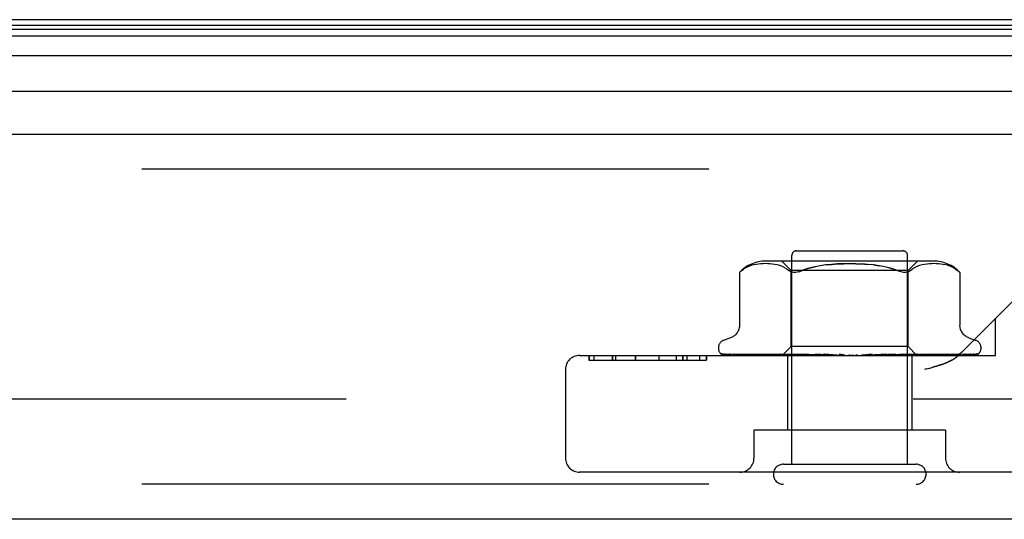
# Model space of a CAD drawing. Header units: inches. Extents: x 0 to 221, y 0 to 143.
# Tile 227 of 256: x 92.5 to 94.61, y 116.74 to 117.81. Entities that reach past the tile are written whole.
import ezdxf

# ---------------------------------------------------------------- set-up
doc = ezdxf.new("R2010")
doc.units = ezdxf.units.IN
doc.header["$LTSCALE"] = 12.142857
doc.header["$MEASUREMENT"] = 0
doc.linetypes.add('HIDDEN', pattern=[0.2, 0.1, -0.1])
doc.layers.get('0').update_dxf_attribs({"linetype": 'CONTINUOUS'})
doc.layers.add('DEFAULT_2', color=8, linetype='HIDDEN')
doc.layers.add('RIGHTHAND_DOOR_ASSEMBLY', color=7, linetype='CONTINUOUS')

msp = doc.modelspace()

# ---------------------------------------------------------------- linework, layer by layer
at = {"color": 7, "linetype": 'Continuous'}
msp.add_line((95.4472, 117.8059), (38.9472, 117.8059), dxfattribs=at)
at = {"layer": 'DEFAULT_2', "color": 8, "linetype": 'HIDDEN'}
msp.add_line((95.6297, 116.9934), (68.6662, 116.9934), dxfattribs=at)
at = {"layer": 'RIGHTHAND_DOOR_ASSEMBLY', "color": 7, "linetype": 'Continuous'}
for p, q in [((67.8293, 117.7853), (96.4411, 117.7853)), ((67.8317, 117.7941), (96.4388, 117.7941)), ((67.8225, 117.7716), (96.4479, 117.7716)), ((96.4568, 117.7282), (67.8136, 117.7282)), ((67.842, 117.653), (96.4285, 117.653))]:
    msp.add_line(p, q, dxfattribs=at)
at = {"layer": 'RIGHTHAND_DOOR_ASSEMBLY', "color": 3, "linetype": 'Continuous'}
for p, q in [((67.864, 117.5609), (96.4065, 117.5609)), ((96.4065, 116.7359), (67.864, 116.7359))]:
    msp.add_line(p, q, dxfattribs=at)
at = {"layer": 'RIGHTHAND_DOOR_ASSEMBLY', "color": 8, "linetype": 'HIDDEN'}
for p, q in [((96.4065, 117.4859), (67.864, 117.4859)), ((94.1555, 116.8539), (94.1555, 117.3009)), ((94.1655, 117.3109), (94.3935, 117.3109)), ((94.4035, 116.8539), (94.4035, 117.3009)), ((94.0628, 117.2772), (94.0574, 117.2747)), ((94.0682, 117.2792), (94.0627, 117.2772)), ((94.0737, 117.2807), (94.0681, 117.2792)), ((94.079, 117.2818), (94.0736, 117.2807)), ((94.0843, 117.2826), (94.0789, 117.2818)), ((94.0894, 117.2831), (94.0842, 117.2826)), ((94.0944, 117.2834), (94.0893, 117.2831)), ((94.0992, 117.2835), (94.0943, 117.2834)), ((94.104, 117.2834), (94.0991, 117.2835)), ((94.4591, 117.289), (94.0999, 117.289)), ((94.1088, 117.2831), (94.1039, 117.2834)), ((94.1138, 117.2826), (94.1088, 117.2831)), ((94.119, 117.2818), (94.1138, 117.2826)), ((94.1244, 117.2807), (94.1189, 117.2818)), ((94.1299, 117.2792), (94.1243, 117.2807)), ((94.1354, 117.2772), (94.1298, 117.2792)), ((94.1542, 117.269), (94.1342, 117.289)), ((94.1408, 117.2747), (94.1354, 117.2772)), ((94.3306, 117.2807), (94.3425, 117.279)), ((94.4047, 117.269), (94.4247, 117.289)), ((94.4236, 117.2772), (94.4181, 117.2747)), ((94.4291, 117.2792), (94.4235, 117.2772)), ((94.4346, 117.2807), (94.4291, 117.2792)), ((94.44, 117.2818), (94.4346, 117.2807)), ((94.4452, 117.2826), (94.44, 117.2818)), ((94.4502, 117.2831), (94.4451, 117.2826)), ((94.455, 117.2834), (94.4501, 117.2831)), ((94.4598, 117.2835), (94.4549, 117.2834)), ((94.4647, 117.2834), (94.4597, 117.2835)), ((94.4696, 117.2831), (94.4645, 117.2834)), ((94.4747, 117.2826), (94.4695, 117.2831)), ((94.48, 117.2818), (94.4746, 117.2826)), ((94.4854, 117.2807), (94.4799, 117.2818)), ((94.4908, 117.2792), (94.4853, 117.2807)), ((94.4962, 117.2772), (94.4907, 117.2792)), ((94.5015, 117.2747), (94.4962, 117.2772)), ((94.0434, 117.2646), (94.044, 117.2651)), ((94.0434, 117.2646), (94.0434, 117.1521)), ((94.0444, 117.2655), (94.0438, 117.2649)), ((94.0457, 117.2667), (94.0473, 117.268)), ((94.0473, 117.268), (94.0523, 117.2717)), ((94.4047, 117.269), (94.1542, 117.269)), ((94.1542, 117.1059), (94.1542, 117.269)), ((94.3643, 117.2743), (94.374, 117.2714)), ((94.4047, 117.1059), (94.4047, 117.269)), ((94.4082, 117.268), (94.413, 117.2716)), ((94.4182, 117.2747), (94.4131, 117.2716)), ((94.6917, 117.2662), (94.5132, 117.0877)), ((94.5154, 117.2647), (94.5155, 117.2646)), ((94.5155, 117.2646), (94.5155, 117.1521)), ((94.592, 117.0869), (94.592, 117.1664)), ((94.0242, 117.1246), (94.0092, 117.1191)), ((94.5347, 117.1246), (94.5498, 117.1191)), ((93.701, 117.0869), (94.592, 117.0869)), ((93.7208, 117.0869), (93.7208, 117.0769)), ((93.7216, 117.0869), (93.7216, 117.0769)), ((93.7317, 117.0869), (93.7317, 117.0769)), ((93.7705, 117.0869), (93.7705, 117.0769)), ((93.7718, 117.0869), (93.7718, 117.0769)), ((93.7779, 117.0869), (93.7779, 117.0769)), ((93.8204, 117.0869), (93.8204, 117.0769)), ((93.8208, 117.0869), (93.8208, 117.0769)), ((93.8706, 117.0869), (93.8706, 117.0769)), ((93.8707, 117.0869), (93.8707, 117.0769)), ((93.9082, 117.0869), (93.9082, 117.0769)), ((93.9219, 117.0769), (93.9219, 117.0869)), ((93.9223, 117.0869), (93.9223, 117.0769)), ((93.9304, 117.0869), (93.9304, 117.0769)), ((93.958, 117.0869), (93.958, 117.0769)), ((93.9725, 117.0869), (93.9725, 117.0769)), ((93.9726, 117.0769), (93.9726, 117.0869)), ((93.9982, 117.1034), (93.9982, 117.1026)), ((94.0024, 117.0918), (94.0025, 117.0917)), ((94.1362, 117.0877), (94.0071, 117.0896)), ((94.1375, 117.0877), (94.0101, 117.0896)), ((94.14, 117.0877), (94.0138, 117.0896)), ((94.0218, 117.0898), (94.0218, 117.0898)), ((94.144, 117.0877), (94.0229, 117.0896)), ((94.0302, 117.0896), (94.0297, 117.0896)), ((94.1489, 117.0877), (94.0302, 117.0896)), ((94.045, 117.0896), (94.0447, 117.0896)), ((94.1554, 117.0877), (94.045, 117.0896)), ((94.0556, 117.0896), (94.0555, 117.0896)), ((94.0555, 117.0896), (94.0613, 117.0888)), ((94.0557, 117.0896), (94.0556, 117.0896)), ((94.1625, 117.0877), (94.0557, 117.0896)), ((94.0613, 117.0888), (94.068, 117.088)), ((94.1713, 117.0877), (94.0756, 117.0896)), ((94.1803, 117.0877), (94.0892, 117.0896)), ((94.0892, 117.0896), (94.0893, 117.0896)), ((94.1002, 117.0884), (94.108, 117.0876)), ((94.108, 117.0876), (94.1142, 117.0869)), ((94.1911, 117.0877), (94.1136, 117.0896)), ((94.2018, 117.0877), (94.1296, 117.0896)), ((94.1296, 117.0896), (94.1298, 117.0896)), ((94.1298, 117.0896), (94.1464, 117.088)), ((94.1352, 117.0869), (94.1542, 117.1059)), ((94.1362, 117.0877), (94.1362, 117.0877)), ((94.1375, 117.0877), (94.1374, 117.0877)), ((94.14, 117.0877), (94.1401, 117.0877)), ((94.1404, 117.0869), (94.1438, 117.0877)), ((94.144, 117.0877), (94.1438, 117.0877)), ((94.1464, 117.088), (94.1574, 117.0869)), ((94.1465, 117.0869), (94.1465, 116.9269)), ((94.1489, 117.0877), (94.1491, 117.0877)), ((94.1523, 117.0869), (94.1491, 117.0877)), ((94.1502, 117.0869), (94.1551, 117.0877)), ((94.4047, 117.1059), (94.1542, 117.1059)), ((94.1554, 117.0877), (94.1551, 117.0877)), ((94.2141, 117.0877), (94.1575, 117.0896)), ((94.1625, 117.0877), (94.1627, 117.0877)), ((94.1675, 117.0869), (94.1627, 117.0877)), ((94.1647, 117.0869), (94.1709, 117.0877)), ((94.1713, 117.0877), (94.1709, 117.0877)), ((94.2261, 117.0877), (94.1754, 117.0896)), ((94.1754, 117.0896), (94.1757, 117.0896)), ((94.1757, 117.0896), (94.205, 117.0869)), ((94.1803, 117.0877), (94.1806, 117.0877)), ((94.1867, 117.0869), (94.1806, 117.0877)), ((94.1833, 117.0869), (94.1906, 117.0877)), ((94.1911, 117.0877), (94.1906, 117.0877)), ((94.2018, 117.0877), (94.2021, 117.0877)), ((94.2093, 117.0869), (94.2021, 117.0877)), ((94.2054, 117.0869), (94.2135, 117.0877)), ((94.2396, 117.0877), (94.206, 117.0896)), ((94.2141, 117.0877), (94.2135, 117.0877)), ((94.2525, 117.0877), (94.2252, 117.0896)), ((94.2252, 117.0896), (94.2253, 117.0896)), ((94.2253, 117.0896), (94.2553, 117.0869)), ((94.2261, 117.0877), (94.2264, 117.0877)), ((94.2345, 117.0869), (94.2264, 117.0877)), ((94.2301, 117.0869), (94.2388, 117.0877)), ((94.2396, 117.0877), (94.2388, 117.0877)), ((94.2525, 117.0877), (94.2526, 117.0877)), ((94.2612, 117.0869), (94.2526, 117.0877)), ((94.2567, 117.0869), (94.2656, 117.0877)), ((94.2886, 117.0869), (94.2797, 117.0877)), ((94.284, 117.0869), (94.2928, 117.0877)), ((94.3274, 117.0896), (94.3059, 117.0877)), ((94.3059, 117.0877), (94.3069, 117.0877)), ((94.3157, 117.0869), (94.3069, 117.0877)), ((94.3112, 117.0869), (94.3196, 117.0877)), ((94.3199, 117.0877), (94.3196, 117.0877)), ((94.359, 117.0896), (94.3199, 117.0877)), ((94.3588, 117.0896), (94.329, 117.0869)), ((94.3776, 117.0896), (94.3323, 117.0877)), ((94.3323, 117.0877), (94.333, 117.0877)), ((94.3415, 117.0869), (94.333, 117.0877)), ((94.3373, 117.0869), (94.345, 117.0877)), ((94.3453, 117.0877), (94.345, 117.0877)), ((94.407, 117.0896), (94.3453, 117.0877)), ((94.4241, 117.0896), (94.3567, 117.0877)), ((94.3567, 117.0877), (94.3573, 117.0877)), ((94.365, 117.0869), (94.3573, 117.0877)), ((94.3588, 117.0896), (94.359, 117.0896)), ((94.3613, 117.0869), (94.368, 117.0877)), ((94.3683, 117.0877), (94.368, 117.0877)), ((94.4503, 117.0896), (94.3683, 117.0877)), ((94.4652, 117.0896), (94.3782, 117.0877)), ((94.3782, 117.0877), (94.3787, 117.0877)), ((94.3782, 117.0869), (94.385, 117.0876)), ((94.3854, 117.0869), (94.3787, 117.0877)), ((94.3823, 117.0869), (94.3877, 117.0877)), ((94.385, 117.0876), (94.4067, 117.0896)), ((94.388, 117.0877), (94.3877, 117.0877)), ((94.4875, 117.0896), (94.388, 117.0877)), ((94.4996, 117.0896), (94.3961, 117.0877)), ((94.3961, 117.0877), (94.3965, 117.0877)), ((94.402, 117.0869), (94.3965, 117.0877)), ((94.3996, 117.0869), (94.4036, 117.0877)), ((94.4037, 117.0877), (94.4036, 117.0877)), ((94.4038, 117.0877), (94.4037, 117.0877)), ((94.5171, 117.0896), (94.4038, 117.0877)), ((94.4235, 117.0871), (94.4047, 117.1059)), ((94.4067, 117.0896), (94.407, 117.0896)), ((94.5261, 117.0896), (94.4098, 117.0877)), ((94.4098, 117.0877), (94.4101, 117.0877)), ((94.4142, 117.0869), (94.4101, 117.0877)), ((94.4125, 117.0869), (94.415, 117.0877)), ((94.4125, 117.0869), (94.4125, 116.9269)), ((94.4151, 117.0877), (94.415, 117.0877)), ((94.5381, 117.0896), (94.4151, 117.0877)), ((94.5436, 117.0896), (94.4188, 117.0877)), ((94.4188, 117.0877), (94.419, 117.0877)), ((94.4215, 117.0869), (94.419, 117.0877)), ((94.5497, 117.0896), (94.4215, 117.0877)), ((94.4215, 117.0877), (94.4215, 117.0877)), ((94.5516, 117.0896), (94.4228, 117.0877)), ((94.4228, 117.0877), (94.4228, 117.0877)), ((94.4235, 117.0871), (94.4228, 117.0877)), ((94.4237, 117.0869), (94.4235, 117.0871)), ((94.4385, 117.0884), (94.4502, 117.0896)), ((94.4502, 117.0896), (94.4503, 117.0896)), ((94.4642, 117.0869), (94.4701, 117.0876)), ((94.4701, 117.0876), (94.4774, 117.0884)), ((94.4875, 117.0896), (94.4875, 117.0896)), ((94.4998, 117.0896), (94.4996, 117.0896)), ((94.5174, 117.0896), (94.5171, 117.0896)), ((94.539, 117.0897), (94.5381, 117.0896)), ((94.555, 117.0907), (94.555, 117.0907)), ((94.5607, 117.1034), (94.5607, 117.1026)), ((93.7208, 117.0769), (93.9726, 117.0769)), ((93.671, 117.0569), (93.671, 116.8669)), ((94.4443, 117.0581), (94.44, 117.0569)), ((94.4443, 117.0581), (94.4523, 117.0603)), ((94.4484, 117.0592), (94.456, 117.0613)), ((94.4845, 116.9269), (94.0745, 116.9269)), ((94.0745, 116.9269), (94.0745, 116.8669)), ((94.4845, 116.9269), (94.4845, 116.8669)), ((94.1375, 116.8539), (94.4215, 116.8539)), ((94.858, 116.8369), (93.701, 116.8369)), ((96.4065, 116.8109), (67.864, 116.8109))]:
    msp.add_line(p, q, dxfattribs=at)
for points in [[(94.2926, 117.2833), (94.2795, 117.2835), (94.2663, 117.2833), (94.2533, 117.2828), (94.2406, 117.2819), (94.2283, 117.2807), (94.2165, 117.279), (94.2052, 117.2769), (94.1947, 117.2743), (94.1849, 117.2714), (94.176, 117.268)], [(94.176, 117.268), (94.185, 117.2714), (94.1947, 117.2743), (94.2052, 117.2769)], [(94.2283, 117.2807), (94.2406, 117.2819), (94.2533, 117.2828), (94.2663, 117.2833), (94.2795, 117.2835), (94.2926, 117.2833), (94.3056, 117.2828), (94.3183, 117.2819)], [(94.3829, 117.268), (94.374, 117.2714), (94.3643, 117.2743), (94.3537, 117.2769), (94.3425, 117.279), (94.3306, 117.2807), (94.3183, 117.2819), (94.3056, 117.2828)], [(94.0436, 117.2647), (94.0435, 117.2646), (94.0434, 117.2646)], [(94.0444, 117.2655), (94.045, 117.2661), (94.0457, 117.2667)], [(94.046, 117.2669), (94.0454, 117.2664), (94.0449, 117.2659)], [(94.0574, 117.2748), (94.0523, 117.2717), (94.0473, 117.268)], [(94.1408, 117.2747), (94.1459, 117.2716), (94.1508, 117.268)], [(94.1696, 117.2658), (94.1667, 117.2651), (94.164, 117.2647), (94.1614, 117.2646), (94.159, 117.2647), (94.1567, 117.2651), (94.1546, 117.2658), (94.1526, 117.2668), (94.1508, 117.268)], [(94.1696, 117.2658), (94.1727, 117.2668), (94.176, 117.268)], [(94.4022, 117.2651), (94.3999, 117.2647), (94.3975, 117.2646), (94.3949, 117.2647), (94.3922, 117.2651), (94.3893, 117.2658), (94.3862, 117.2668), (94.3829, 117.268)], [(94.4022, 117.2651), (94.4043, 117.2658), (94.4064, 117.2668), (94.4082, 117.268)], [(94.5015, 117.2748), (94.5066, 117.2717), (94.5116, 117.268)], [(94.5116, 117.268), (94.5128, 117.267), (94.5138, 117.2661), (94.5146, 117.2655), (94.5151, 117.265)], [(94.5154, 117.2647), (94.5151, 117.265), (94.5146, 117.2655), (94.5138, 117.2661), (94.5128, 117.267), (94.5116, 117.268)], [(94.0434, 117.152), (94.0434, 117.1508), (94.0432, 117.1482), (94.0427, 117.1458), (94.0421, 117.1434), (94.0414, 117.1412), (94.0404, 117.1391), (94.0393, 117.1371), (94.0382, 117.1353), (94.0369, 117.1336), (94.0355, 117.132), (94.034, 117.1306), (94.0325, 117.1292), (94.0309, 117.1281), (94.0293, 117.127), (94.0277, 117.1261), (94.026, 117.1253), (94.0242, 117.1246)], [(94.5347, 117.1246), (94.5329, 117.1253), (94.5313, 117.1261), (94.5296, 117.127), (94.528, 117.1281), (94.5264, 117.1292), (94.5249, 117.1306), (94.5234, 117.132), (94.5221, 117.1336), (94.5208, 117.1353), (94.5196, 117.1371), (94.5185, 117.1391), (94.5176, 117.1412), (94.5168, 117.1434), (94.5162, 117.1458), (94.5158, 117.1482), (94.5155, 117.1508), (94.5155, 117.152)], [(94.0092, 117.0869), (94.0079, 117.0875), (94.0068, 117.0881), (94.0057, 117.0887), (94.0049, 117.0893), (94.0041, 117.0899), (94.0035, 117.0905), (94.003, 117.091), (94.0027, 117.0913), (94.0025, 117.0916), (94.0024, 117.0917), (94.0024, 117.0918)], [(94.0071, 117.0896), (94.0068, 117.0896), (94.0062, 117.0897), (94.0057, 117.0898), (94.0052, 117.0899), (94.0047, 117.0901), (94.0042, 117.0903), (94.0038, 117.0905), (94.0035, 117.0908), (94.0035, 117.0908)], [(94.0035, 117.0908), (94.0043, 117.0902), (94.0055, 117.0895), (94.0068, 117.0889), (94.0081, 117.0883), (94.0095, 117.0878), (94.011, 117.0874), (94.0126, 117.0869)], [(94.0101, 117.0896), (94.0097, 117.0896), (94.0092, 117.0897), (94.0087, 117.0898), (94.0083, 117.0899), (94.0079, 117.0901), (94.0077, 117.0902), (94.0077, 117.0902), (94.0076, 117.0902)], [(94.0076, 117.0902), (94.0077, 117.0902), (94.0078, 117.0901), (94.0081, 117.0899), (94.0084, 117.0897), (94.0088, 117.0895), (94.0092, 117.0892), (94.0097, 117.0889), (94.0102, 117.0886), (94.0107, 117.0883), (94.0113, 117.088), (94.012, 117.0877), (94.0126, 117.0874), (94.0133, 117.0871), (94.0137, 117.0869)], [(94.0139, 117.0896), (94.0133, 117.0896), (94.0127, 117.0897), (94.0125, 117.0898)], [(94.0125, 117.0898), (94.0137, 117.0894), (94.0155, 117.089), (94.0174, 117.0885), (94.0194, 117.0881), (94.0214, 117.0876), (94.0236, 117.0872), (94.0252, 117.0869)], [(94.0229, 117.0896), (94.0226, 117.0896), (94.0222, 117.0897), (94.0219, 117.0897), (94.0218, 117.0898)], [(94.0218, 117.0898), (94.0219, 117.0897), (94.0222, 117.0896), (94.0225, 117.0894)], [(94.0225, 117.0894), (94.0234, 117.0889), (94.0239, 117.0886), (94.0245, 117.0883), (94.0251, 117.088), (94.0258, 117.0877), (94.0265, 117.0874), (94.0272, 117.0872), (94.0278, 117.0869)], [(94.0297, 117.0896), (94.0315, 117.0893), (94.0341, 117.0889), (94.0368, 117.0884), (94.0395, 117.088), (94.0422, 117.0876), (94.045, 117.0872), (94.0469, 117.0869)], [(94.0447, 117.0896), (94.0447, 117.0896), (94.0449, 117.0896), (94.0452, 117.0894), (94.0456, 117.0893), (94.0461, 117.089)], [(94.0461, 117.089), (94.0474, 117.0884), (94.0482, 117.0881), (94.049, 117.0877), (94.0498, 117.0873), (94.0507, 117.087), (94.0509, 117.0869)], [(94.068, 117.088), (94.0714, 117.0876), (94.0769, 117.0869)], [(94.0756, 117.0896), (94.0756, 117.0896), (94.0758, 117.0896), (94.0761, 117.0895), (94.0765, 117.0893), (94.0771, 117.0891), (94.0777, 117.0888), (94.0784, 117.0885), (94.0798, 117.0879)], [(94.0798, 117.0879), (94.0806, 117.0875), (94.0815, 117.0872), (94.0821, 117.0869)], [(94.0893, 117.0896), (94.0921, 117.0893), (94.1002, 117.0884)], [(94.1135, 117.0896), (94.1138, 117.0896), (94.1141, 117.0895), (94.1146, 117.0894), (94.1151, 117.0892), (94.1157, 117.089), (94.1164, 117.0887), (94.1171, 117.0884), (94.1178, 117.0881), (94.1185, 117.0878), (94.1192, 117.0874), (94.12, 117.0871), (94.1204, 117.0869)], [(94.1353, 117.0869), (94.1355, 117.0872), (94.1358, 117.0874), (94.136, 117.0876), (94.1361, 117.0877), (94.1361, 117.0877), (94.1362, 117.0877)], [(94.1357, 117.0869), (94.1361, 117.0871), (94.1365, 117.0873), (94.1369, 117.0875), (94.1374, 117.0877)], [(94.1361, 117.0869), (94.1361, 117.0871), (94.1361, 117.0873), (94.1361, 117.0875), (94.1362, 117.0877)], [(94.1372, 117.0869), (94.1374, 117.0872), (94.1375, 117.0874), (94.1376, 117.0876), (94.1376, 117.0877), (94.1375, 117.0877), (94.1375, 117.0877)], [(94.1385, 117.0869), (94.1389, 117.0872), (94.1393, 117.0874), (94.1395, 117.0876), (94.1398, 117.0877), (94.14, 117.0877), (94.14, 117.0877)], [(94.1417, 117.0869), (94.1413, 117.0871), (94.1408, 117.0873), (94.1404, 117.0875), (94.1401, 117.0877)], [(94.1443, 117.0869), (94.1443, 117.0872), (94.1443, 117.0874), (94.1443, 117.0876), (94.1442, 117.0877), (94.144, 117.0877)], [(94.1469, 117.0869), (94.1474, 117.0872), (94.1478, 117.0874), (94.1482, 117.0876), (94.1485, 117.0877), (94.1488, 117.0877), (94.1489, 117.0877)], [(94.1562, 117.0869), (94.1562, 117.0872), (94.1561, 117.0874), (94.1559, 117.0876), (94.1557, 117.0877), (94.1554, 117.0877)], [(94.1575, 117.0896), (94.1576, 117.0896), (94.1581, 117.0895), (94.1587, 117.0894), (94.1593, 117.0892), (94.16, 117.089), (94.1607, 117.0887), (94.1614, 117.0884), (94.1622, 117.088), (94.1629, 117.0877), (94.1636, 117.0873), (94.1644, 117.0869)], [(94.1601, 117.0869), (94.1606, 117.0872), (94.1611, 117.0874), (94.1616, 117.0876), (94.162, 117.0877), (94.1624, 117.0877), (94.1625, 117.0877)], [(94.1727, 117.0869), (94.1725, 117.0872), (94.1723, 117.0874), (94.172, 117.0876), (94.1717, 117.0877), (94.1713, 117.0877)], [(94.1775, 117.0869), (94.1781, 117.0872), (94.1787, 117.0874), (94.1792, 117.0876), (94.1797, 117.0877), (94.1802, 117.0877), (94.1803, 117.0877)], [(94.1929, 117.0869), (94.1927, 117.0872), (94.1923, 117.0874), (94.1919, 117.0876), (94.1915, 117.0877), (94.1911, 117.0877)], [(94.1987, 117.0869), (94.1993, 117.0872), (94.1999, 117.0874), (94.2005, 117.0876), (94.2011, 117.0877), (94.2016, 117.0877), (94.2018, 117.0877)], [(94.206, 117.0896), (94.2065, 117.0895), (94.2072, 117.0894), (94.2079, 117.0892), (94.2086, 117.0889), (94.2092, 117.0886), (94.2098, 117.0883), (94.2104, 117.088), (94.2115, 117.0874)], [(94.2115, 117.0874), (94.2121, 117.0871), (94.2124, 117.0869)], [(94.2164, 117.0869), (94.216, 117.0872), (94.2155, 117.0874), (94.2151, 117.0876), (94.2146, 117.0877), (94.2141, 117.0877)], [(94.2222, 117.0877), (94.222, 117.0877), (94.2219, 117.0878), (94.2218, 117.0879), (94.2218, 117.0881), (94.2218, 117.0883), (94.2219, 117.0885), (94.2221, 117.0887), (94.2224, 117.0889), (94.2227, 117.0891), (94.2231, 117.0893), (94.2236, 117.0895), (94.2242, 117.0896), (94.2247, 117.0896), (94.2252, 117.0896)], [(94.2228, 117.0869), (94.2234, 117.0872), (94.224, 117.0874), (94.2246, 117.0876), (94.2252, 117.0877), (94.2258, 117.0877), (94.2261, 117.0877)], [(94.242, 117.0869), (94.2416, 117.0872), (94.2411, 117.0874), (94.2405, 117.0876), (94.24, 117.0877), (94.2396, 117.0877)], [(94.2489, 117.0869), (94.2495, 117.0872), (94.2501, 117.0874), (94.2507, 117.0876), (94.2514, 117.0877), (94.252, 117.0877), (94.2525, 117.0877)], [(94.2579, 117.0895), (94.2583, 117.0894), (94.2589, 117.0892), (94.2595, 117.089), (94.26, 117.0887), (94.2604, 117.0885), (94.2607, 117.0882), (94.261, 117.088), (94.2613, 117.0878)], [(94.2672, 117.0876), (94.2658, 117.0879), (94.2643, 117.0882), (94.2627, 117.0885), (94.2611, 117.0888), (94.2595, 117.0891), (94.258, 117.0895)], [(94.2613, 117.0878), (94.2617, 117.0875), (94.2619, 117.0873), (94.2622, 117.0872), (94.2625, 117.0869)], [(94.2672, 117.0876), (94.2668, 117.0877), (94.2662, 117.0877), (94.2656, 117.0877)], [(94.2691, 117.0869), (94.2685, 117.0872), (94.268, 117.0874), (94.2674, 117.0876), (94.2672, 117.0876)], [(94.2761, 117.0869), (94.2767, 117.0872), (94.2773, 117.0874), (94.2779, 117.0876), (94.2785, 117.0877), (94.2791, 117.0877), (94.2797, 117.0877)], [(94.2965, 117.0869), (94.2959, 117.0872), (94.2953, 117.0874), (94.2947, 117.0876), (94.2941, 117.0877), (94.2935, 117.0877), (94.2928, 117.0877)], [(94.3035, 117.0869), (94.304, 117.0872), (94.3045, 117.0874), (94.3051, 117.0876), (94.3057, 117.0877), (94.3059, 117.0877)], [(94.3233, 117.0869), (94.3227, 117.0872), (94.3221, 117.0874), (94.3214, 117.0876), (94.3208, 117.0877), (94.3202, 117.0877), (94.3199, 117.0877)], [(94.3216, 117.0869), (94.3219, 117.0871), (94.3224, 117.0874), (94.3232, 117.0879)], [(94.3232, 117.0879), (94.3237, 117.0882), (94.3242, 117.0885), (94.3248, 117.0888), (94.3254, 117.0891), (94.3261, 117.0893), (94.3268, 117.0895), (94.3275, 117.0896)], [(94.33, 117.0869), (94.3304, 117.0872), (94.3309, 117.0874), (94.3314, 117.0876), (94.3319, 117.0877), (94.3323, 117.0877)], [(94.3485, 117.0869), (94.3479, 117.0872), (94.3473, 117.0874), (94.3467, 117.0876), (94.3461, 117.0877), (94.3455, 117.0877), (94.3453, 117.0877)], [(94.3546, 117.0869), (94.355, 117.0872), (94.3553, 117.0874), (94.3558, 117.0876), (94.3562, 117.0877), (94.3567, 117.0877)], [(94.3712, 117.0869), (94.3706, 117.0872), (94.37, 117.0874), (94.3695, 117.0876), (94.3689, 117.0877), (94.3684, 117.0877), (94.3683, 117.0877)], [(94.3709, 117.0869), (94.371, 117.087), (94.3717, 117.0873), (94.3723, 117.0876), (94.3729, 117.0879), (94.3736, 117.0883), (94.3742, 117.0886), (94.3749, 117.0889), (94.3756, 117.0892), (94.3763, 117.0894), (94.377, 117.0895), (94.3776, 117.0896), (94.3776, 117.0896)], [(94.3766, 117.0869), (94.3768, 117.0872), (94.3771, 117.0874), (94.3774, 117.0876), (94.3778, 117.0877), (94.3782, 117.0877)], [(94.3906, 117.0869), (94.3901, 117.0872), (94.3895, 117.0874), (94.389, 117.0876), (94.3885, 117.0877), (94.3881, 117.0877), (94.388, 117.0877)], [(94.395, 117.0869), (94.3951, 117.0872), (94.3953, 117.0874), (94.3955, 117.0876), (94.3958, 117.0877), (94.3961, 117.0877)], [(94.406, 117.0869), (94.4056, 117.0872), (94.4051, 117.0874), (94.4047, 117.0876), (94.4043, 117.0877), (94.404, 117.0877), (94.4038, 117.0877)], [(94.4093, 117.0869), (94.4093, 117.0872), (94.4093, 117.0874), (94.4094, 117.0876), (94.4096, 117.0877), (94.4098, 117.0877)], [(94.4168, 117.0869), (94.4164, 117.0872), (94.416, 117.0874), (94.4157, 117.0876), (94.4154, 117.0877), (94.4152, 117.0877), (94.4151, 117.0877)], [(94.4171, 117.0869), (94.4173, 117.087), (94.4181, 117.0874), (94.4189, 117.0877), (94.4197, 117.0881), (94.4205, 117.0885), (94.4212, 117.0888), (94.4219, 117.0891), (94.4226, 117.0893), (94.4232, 117.0895), (94.4237, 117.0896), (94.4241, 117.0896)], [(94.4188, 117.0869), (94.4187, 117.0872), (94.4186, 117.0874), (94.4186, 117.0876), (94.4187, 117.0877), (94.4188, 117.0877)], [(94.4207, 117.0869), (94.4209, 117.0871), (94.4211, 117.0873), (94.4213, 117.0875), (94.4215, 117.0877)], [(94.4227, 117.0869), (94.4223, 117.0872), (94.4221, 117.0874), (94.4218, 117.0876), (94.4216, 117.0877), (94.4215, 117.0877), (94.4215, 117.0877)], [(94.4234, 117.0869), (94.4231, 117.0872), (94.4229, 117.0874), (94.4228, 117.0876), (94.4228, 117.0877), (94.4228, 117.0877), (94.4228, 117.0877)], [(94.4238, 117.0869), (94.4262, 117.0872), (94.4385, 117.0884)], [(94.4584, 117.0869), (94.4589, 117.0871), (94.4597, 117.0875), (94.4605, 117.0878), (94.462, 117.0885)], [(94.462, 117.0885), (94.4627, 117.0888), (94.4633, 117.089), (94.4639, 117.0893), (94.4644, 117.0894), (94.4648, 117.0895), (94.4651, 117.0896), (94.4652, 117.0896)], [(94.4774, 117.0884), (94.4811, 117.0888), (94.4875, 117.0896)], [(94.4934, 117.0869), (94.4936, 117.087), (94.4945, 117.0874), (94.4954, 117.0877), (94.4962, 117.0881), (94.4975, 117.0887)], [(94.4975, 117.0887), (94.4981, 117.089), (94.4986, 117.0892), (94.4991, 117.0894), (94.4994, 117.0895), (94.4997, 117.0896), (94.4997, 117.0896)], [(94.498, 117.0869), (94.5, 117.0872), (94.5031, 117.0876), (94.5062, 117.088), (94.5092, 117.0884), (94.5123, 117.0888), (94.5153, 117.0893), (94.5174, 117.0896)], [(94.5017, 117.0788), (94.5026, 117.0794), (94.5035, 117.0799), (94.5044, 117.0805), (94.5052, 117.0811), (94.506, 117.0816), (94.5068, 117.0822), (94.5076, 117.0828), (94.5083, 117.0834), (94.5091, 117.084), (94.5098, 117.0846), (94.5105, 117.0852), (94.5112, 117.0858), (94.5119, 117.0864), (94.5126, 117.087), (94.5132, 117.0877)], [(94.5112, 117.0858), (94.5105, 117.0852), (94.5098, 117.0846), (94.5091, 117.084), (94.5083, 117.0834), (94.5076, 117.0828), (94.5068, 117.0822), (94.506, 117.0816), (94.5052, 117.0811), (94.5044, 117.0805), (94.5035, 117.0799)], [(94.5207, 117.0869), (94.5211, 117.0871), (94.5219, 117.0874), (94.5226, 117.0877), (94.5233, 117.088), (94.524, 117.0884), (94.5247, 117.0887)], [(94.524, 117.0869), (94.5257, 117.0872), (94.5282, 117.0876), (94.5306, 117.088), (94.5329, 117.0885), (94.5352, 117.0889), (94.5374, 117.0894), (94.539, 117.0897)], [(94.5247, 117.0887), (94.5258, 117.0892), (94.5262, 117.0894), (94.5265, 117.0896), (94.5266, 117.0896)], [(94.5266, 117.0896), (94.5267, 117.0897), (94.5268, 117.0897), (94.5267, 117.0896), (94.5264, 117.0896), (94.5261, 117.0896)], [(94.5393, 117.0869), (94.54, 117.0872), (94.5406, 117.0874), (94.5412, 117.0877), (94.5418, 117.088), (94.5423, 117.0882), (94.5428, 117.0885), (94.5433, 117.0888), (94.5438, 117.089), (94.5442, 117.0893)], [(94.5412, 117.0869), (94.5414, 117.087), (94.5432, 117.0874), (94.5449, 117.0878), (94.5465, 117.0882), (94.5481, 117.0887), (94.5495, 117.0891), (94.5509, 117.0897), (94.5518, 117.09)], [(94.5452, 117.0899), (94.5453, 117.0899), (94.5453, 117.0899), (94.5453, 117.0899), (94.5451, 117.0898), (94.5448, 117.0897), (94.5444, 117.0897), (94.5438, 117.0896), (94.5436, 117.0896)], [(94.5442, 117.0893), (94.5449, 117.0897), (94.5451, 117.0898), (94.5452, 117.0899)], [(94.5487, 117.0869), (94.5488, 117.087), (94.5495, 117.0872), (94.5501, 117.0875), (94.5507, 117.0878), (94.5513, 117.0881), (94.5519, 117.0884), (94.5524, 117.0888), (94.5529, 117.0891), (94.5533, 117.0894), (94.5537, 117.0897), (94.5541, 117.0899), (94.5544, 117.0902), (94.5546, 117.0904), (94.555, 117.0907)], [(94.5491, 117.0869), (94.5494, 117.087), (94.5508, 117.0875), (94.552, 117.0881), (94.5532, 117.0887), (94.5544, 117.0896)], [(94.5518, 117.09), (94.5515, 117.0899), (94.5509, 117.0897), (94.5503, 117.0896), (94.5497, 117.0896)], [(94.555, 117.0907), (94.555, 117.0907), (94.555, 117.0907), (94.5548, 117.0906), (94.5546, 117.0904), (94.5543, 117.0903), (94.554, 117.0901), (94.5536, 117.09), (94.5532, 117.0898), (94.5528, 117.0897), (94.5523, 117.0896), (94.5518, 117.0896), (94.5516, 117.0896)], [(94.456, 117.0613), (94.4595, 117.0623), (94.4628, 117.0632), (94.466, 117.0642), (94.4689, 117.0651), (94.4716, 117.0659), (94.4742, 117.0668), (94.4766, 117.0676), (94.4788, 117.0684), (94.4809, 117.0691), (94.4828, 117.0698), (94.4846, 117.0705), (94.4862, 117.0712), (94.4878, 117.0718), (94.4893, 117.0725), (94.4907, 117.0731), (94.492, 117.0737), (94.4933, 117.0743), (94.4945, 117.0749), (94.4957, 117.0754), (94.4968, 117.076), (94.4978, 117.0766), (94.4989, 117.0771), (94.4998, 117.0777)], [(94.492, 117.0737), (94.4907, 117.0731), (94.4893, 117.0725), (94.4878, 117.0718), (94.4862, 117.0712), (94.4846, 117.0705), (94.4828, 117.0698), (94.4808, 117.0691), (94.4788, 117.0684), (94.4766, 117.0676), (94.4742, 117.0668), (94.4716, 117.0659), (94.4689, 117.0651), (94.466, 117.0642), (94.4628, 117.0632), (94.4595, 117.0623), (94.456, 117.0613)], [(94.5017, 117.0788), (94.5008, 117.0783), (94.4998, 117.0777), (94.4989, 117.0771), (94.4978, 117.0766), (94.4968, 117.076), (94.4957, 117.0754), (94.4945, 117.0749), (94.4933, 117.0743)]]:
    msp.add_lwpolyline(points, dxfattribs=at)
for centre, radius, start, end in [((94.1655, 117.3009), 0.01, 90, 180), ((94.3935, 117.3009), 0.01, 0, 90), ((94.0999, 117.2114), 0.0776, 90, 136.6992), ((94.4591, 117.2114), 0.0776, 43.3008, 90), ((94.0149, 117.1034), 0.0167, 110, 180), ((94.5441, 117.1034), 0.0167, 0, 70), ((93.701, 117.0569), 0.03, 90, 180), ((94.0149, 117.1026), 0.0167, 180, 250.0516), ((94.5, 117.1169), 0.03, 270, 315), ((94.5441, 117.1026), 0.0167, 308.6218, 360), ((93.701, 116.8669), 0.03, 180, 270), ((94.0445, 116.8669), 0.03, 270, 360), ((94.1375, 116.8324), 0.0215, 90, 270), ((94.4215, 116.8324), 0.0215, 270, 90), ((94.5145, 116.8669), 0.03, 180, 270)]:
    msp.add_arc(centre, radius, start, end, dxfattribs=at)

doc.saveas('drawing.dxf')
